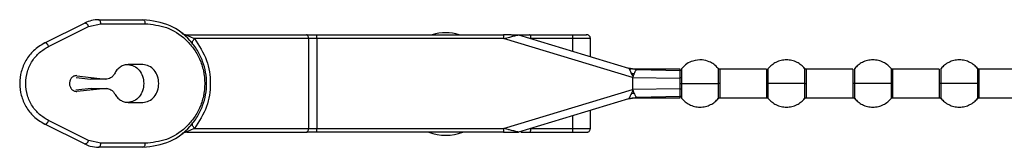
# Model space of a CAD drawing. Header units: millimetres. Extents: x 3619 to 4737, y 1503 to 2366.
# Tile 74 of 256: x 3947.19 to 3968.08, y 1979.99 to 1982.69. Entities that reach past the tile are written whole.
import ezdxf

# ---------------------------------------------------------------- set-up
doc = ezdxf.new("R2010")
doc.units = ezdxf.units.MM

msp = doc.modelspace()

# ---------------------------------------------------------------- linework, layer by layer
at = {"color": 7, "linetype": 'Continuous', "lineweight": 30}
for p, q in [((3948.8629, 1982.6888), (3949.8023, 1982.6888)), ((3947.7195, 1982.1978), (3948.5658, 1982.619)), ((3947.8008, 1982.1232), (3948.6471, 1982.5444)), ((3948.6471, 1982.5444), (3948.907, 1982.6055)), ((3948.907, 1982.6055), (3949.8464, 1982.6055)), ((3950.7298, 1982.3721), (3953.2703, 1982.3721)), ((3953.3145, 1982.2888), (3950.8962, 1982.2888)), ((3953.3145, 1982.2888), (3953.3145, 1980.3888)), ((3953.4911, 1982.2888), (3953.3145, 1982.2888)), ((3953.4911, 1982.2888), (3953.4911, 1982.3721)), ((3953.4911, 1982.3721), (3957.4531, 1982.3721)), ((3953.4911, 1982.2888), (3953.4911, 1980.3888)), ((3957.4531, 1982.2888), (3953.4911, 1982.2888)), ((3957.4531, 1982.3721), (3957.4531, 1982.2888)), ((3957.6169, 1982.3721), (3957.4531, 1982.3721)), ((3960.1875, 1981.4647), (3957.4531, 1982.2888)), ((3957.766, 1982.3686), (3960.1011, 1981.6648)), ((3958.0016, 1982.3721), (3958.92, 1982.3721)), ((3958.9222, 1982.2888), (3958.0347, 1982.2888)), ((3958.9222, 1982.0201), (3958.9222, 1982.2888)), ((3959.294, 1981.9081), (3959.294, 1982.2916)), ((3949.7993, 1981.7388), (3949.4883, 1981.7388)), ((3960.092, 1981.6676), (3960.1879, 1981.646)), ((3960.1456, 1981.6532), (3960.1, 1981.6652)), ((3960.1006, 1981.665), (3960.2803, 1981.6371)), ((3960.1012, 1981.6648), (3960.2803, 1981.6371)), ((3960.156, 1981.6507), (3960.102, 1981.6645)), ((3960.1876, 1981.6461), (3960.1415, 1981.6541)), ((3960.1629, 1981.6503), (3960.1416, 1981.654)), ((3960.2774, 1981.6366), (3960.156, 1981.6507)), ((3960.2858, 1981.6388), (3960.1879, 1981.646)), ((3961.2021, 1981.6388), (3960.2718, 1981.6388)), ((3960.2803, 1981.6371), (3960.2774, 1981.6366)), ((3960.2774, 1981.6366), (3961.1958, 1981.6136)), ((3960.2774, 1981.6366), (3960.2774, 1981.6366)), ((3961.2353, 1981.6502), (3961.2352, 1981.657)), ((3963.0299, 1981.6388), (3962.0451, 1981.6388)), ((3964.8633, 1981.6388), (3963.8785, 1981.6388)), ((3966.6966, 1981.6388), (3965.7118, 1981.6388)), ((3968.5299, 1981.6388), (3967.5451, 1981.6388)), ((3948.3834, 1981.4685), (3948.6894, 1981.4318)), ((3948.4002, 1981.5046), (3949.0074, 1981.4318)), ((3949.0074, 1981.4318), (3948.6894, 1981.4318)), ((3960.1739, 1981.5276), (3960.1609, 1981.5546)), ((3960.1827, 1981.5516), (3960.161, 1981.5546)), ((3960.1739, 1981.5276), (3960.1827, 1981.5516)), ((3960.1739, 1981.5276), (3960.1848, 1981.505)), ((3960.1827, 1981.5516), (3960.2204, 1981.547)), ((3960.1848, 1981.505), (3960.1913, 1981.4817)), ((3960.1875, 1981.4647), (3960.1875, 1981.2129)), ((3960.1875, 1981.4647), (3961.1959, 1981.4552)), ((3961.1966, 1981.3388), (3961.1959, 1981.4552)), ((3961.2352, 1981.3388), (3961.2356, 1981.4617)), ((3948.7027, 1981.2299), (3948.3814, 1981.2004)), ((3949.0207, 1981.2299), (3948.3968, 1981.1726)), ((3948.7027, 1981.2299), (3949.0207, 1981.2299)), ((3957.4531, 1980.3888), (3960.1875, 1981.2129)), ((3960.1913, 1981.1958), (3960.1859, 1981.1748)), ((3961.1959, 1981.2224), (3960.1875, 1981.2129)), ((3961.1959, 1981.2224), (3961.1966, 1981.3388)), ((3961.2356, 1981.2159), (3961.2352, 1981.3388)), ((3960.1011, 1981.0128), (3957.766, 1980.309)), ((3960.1884, 1981.0317), (3960.092, 1981.01)), ((3960.1006, 1981.0126), (3960.2803, 1981.0405)), ((3960.1011, 1981.0128), (3960.1011, 1981.0128)), ((3960.1015, 1981.0129), (3960.1394, 1981.0231)), ((3960.1418, 1981.0236), (3960.1634, 1981.0273)), ((3960.1634, 1981.128), (3960.1711, 1981.1437)), ((3960.1634, 1981.128), (3960.1762, 1981.1298)), ((3960.1634, 1981.0273), (3960.1887, 1981.0317)), ((3960.1651, 1981.0276), (3960.1882, 1981.0316)), ((3960.1859, 1981.1748), (3960.1711, 1981.1437)), ((3960.1762, 1981.1298), (3960.1711, 1981.1437)), ((3960.1762, 1981.1298), (3960.2187, 1981.1351)), ((3960.1859, 1981.1748), (3960.2039, 1981.177)), ((3960.1884, 1981.0317), (3960.287, 1981.0388)), ((3960.2039, 1981.177), (3960.2187, 1981.1351)), ((3960.2718, 1981.0388), (3961.2021, 1981.0388)), ((3961.1958, 1981.064), (3960.2774, 1981.0411)), ((3960.2774, 1981.0411), (3960.2803, 1981.0405)), ((3960.2774, 1981.0411), (3960.2774, 1981.0411)), ((3960.2803, 1981.0406), (3960.2803, 1981.0405)), ((3962.0451, 1981.0388), (3963.0299, 1981.0388)), ((3963.8785, 1981.0388), (3964.8633, 1981.0388)), ((3965.7118, 1981.0388), (3966.6966, 1981.0388)), ((3967.5451, 1981.0388), (3968.5299, 1981.0388)), ((3949.4883, 1980.9388), (3949.7993, 1980.9388)), ((3958.9222, 1980.3888), (3958.9222, 1980.6575)), ((3959.294, 1980.386), (3959.294, 1980.7695)), ((3948.5658, 1980.0586), (3947.7195, 1980.4798)), ((3948.6471, 1980.1332), (3947.8008, 1980.5544)), ((3950.8962, 1980.3888), (3953.3145, 1980.3888)), ((3953.3145, 1980.3888), (3953.4911, 1980.3888)), ((3953.4911, 1980.3055), (3953.4911, 1980.3888)), ((3953.4911, 1980.3888), (3957.4531, 1980.3888)), ((3957.4531, 1980.3888), (3957.4531, 1980.3055)), ((3958.0347, 1980.3888), (3958.9222, 1980.3888)), ((3950.7298, 1980.3055), (3953.2703, 1980.3055)), ((3957.4531, 1980.3055), (3953.4911, 1980.3055)), ((3957.4529, 1980.3104), (3957.6232, 1980.3104)), ((3957.7419, 1980.3055), (3957.766, 1980.309)), ((3958.0016, 1980.3055), (3958.92, 1980.3055)), ((3948.907, 1980.0721), (3948.6471, 1980.1332)), ((3949.8023, 1979.9888), (3948.8629, 1979.9888)), ((3949.8464, 1980.0721), (3948.907, 1980.0721))]:
    msp.add_line(p, q, dxfattribs=at)
at = {"color": 8, "linetype": 'Continuous', "lineweight": 30}
for p, q in [((3961.2357, 1981.6303), (3961.2353, 1981.6502)), ((3962.0066, 1981.657), (3962.0066, 1981.3388)), ((3962.0451, 1981.3388), (3962.0451, 1981.6388)), ((3963.0299, 1981.6388), (3963.0299, 1981.3388)), ((3963.8399, 1981.657), (3963.8399, 1981.3388)), ((3963.8785, 1981.3388), (3963.8785, 1981.6388)), ((3964.8633, 1981.6388), (3964.8633, 1981.3388)), ((3965.6732, 1981.657), (3965.6732, 1981.3388)), ((3965.7118, 1981.3388), (3965.7118, 1981.6388)), ((3966.6966, 1981.6388), (3966.6966, 1981.3388)), ((3967.5066, 1981.657), (3967.5066, 1981.3388)), ((3967.5451, 1981.3388), (3967.5451, 1981.6388)), ((3962.0451, 1981.0388), (3962.0451, 1981.3388)), ((3963.0299, 1981.3388), (3963.0299, 1981.0388)), ((3963.0685, 1981.0206), (3963.0685, 1981.3388)), ((3963.8399, 1981.3388), (3963.8399, 1981.0206)), ((3963.8785, 1981.0388), (3963.8785, 1981.3388)), ((3964.8633, 1981.3388), (3964.8633, 1981.0388)), ((3964.9019, 1981.0206), (3964.9019, 1981.3388)), ((3965.6732, 1981.3388), (3965.6732, 1981.0206)), ((3965.7118, 1981.0388), (3965.7118, 1981.3388)), ((3966.6966, 1981.3388), (3966.6966, 1981.0388)), ((3966.7352, 1981.0206), (3966.7352, 1981.3388)), ((3967.5066, 1981.3388), (3967.5066, 1981.0206)), ((3967.5451, 1981.0388), (3967.5451, 1981.3388)), ((3957.5527, 1980.3634), (3957.4531, 1980.3888))]:
    msp.add_line(p, q, dxfattribs=at)
at = {"color": 7, "linetype": 'Continuous', "lineweight": 30}
for centre, radius, start, end in [((3956.2263, 1981.3272), 1.0833, 74.6976, 105.3024), ((3950.7298, 1980.1388), 0.1667, 90, 127.70138), ((3956.2263, 1981.3272), 1.0833, 250.58677, 289.41323)]:
    msp.add_arc(centre, radius, start, end, dxfattribs=at)
for points, knots in [([(3948.8629, 1982.6888), (3948.8118, 1982.6859), (3948.7096, 1982.68), (3948.6138, 1982.6393), (3948.5658, 1982.619)], [0, 0, 0, 0, 0.4996262, 1, 1, 1, 1]), ([(3948.907, 1982.6055), (3948.9064, 1982.6164), (3948.905, 1982.6382), (3948.8948, 1982.6658), (3948.8802, 1982.6851), (3948.8686, 1982.6876), (3948.8629, 1982.6888)], [0, 0, 0, 0, 0.2499933, 0.4999789, 0.7500122, 1, 1, 1, 1]), ([(3949.8023, 1982.6888), (3949.808, 1982.6876), (3949.8196, 1982.6851), (3949.8342, 1982.6658), (3949.8444, 1982.6382), (3949.8458, 1982.6164), (3949.8464, 1982.6055)], [0, 0, 0, 0, 0.25003424, 0.50004493, 0.75000789, 1, 1, 1, 1]), ([(3949.8023, 1979.9888), (3950.0003, 1980.0135), (3950.3646, 1980.0588), (3950.7488, 1980.3487), (3950.9612, 1980.6301), (3951.0728, 1980.8604), (3951.138, 1981.0984), (3951.1594, 1981.3389), (3951.1379, 1981.5794), (3951.0728, 1981.8173), (3950.9611, 1982.0477), (3950.7487, 1982.329), (3950.3645, 1982.6188), (3950.0003, 1982.6641), (3949.8023, 1982.6888)], [0, 0, 0, 0, 0.1498468, 0.2755575, 0.3370702, 0.394547, 0.4477833, 0.500035, 0.552264, 0.6054678, 0.6629783, 0.7245204, 0.8501532, 1, 1, 1, 1]), ([(3948.5658, 1982.619), (3948.5688, 1982.62), (3948.5746, 1982.622), (3948.5854, 1982.62), (3948.5968, 1982.6144), (3948.6087, 1982.6052), (3948.6202, 1982.593), (3948.6309, 1982.5782), (3948.6402, 1982.5617), (3948.6448, 1982.5502), (3948.6471, 1982.5444)], [0, 0, 0, 0, 0.125024, 0.2500356, 0.3750134, 0.5000257, 0.6250217, 0.7500239, 0.8750049, 1, 1, 1, 1]), ([(3949.8464, 1982.6055), (3950.0002, 1982.5895), (3950.3074, 1982.5575), (3950.655, 1982.3372), (3950.8782, 1982.0884), (3951.0093, 1981.8635), (3951.0936, 1981.6095), (3951.1228, 1981.3388), (3951.0936, 1981.0681), (3951.0093, 1980.8141), (3950.8782, 1980.5892), (3950.655, 1980.3404), (3950.3074, 1980.1201), (3950.0002, 1980.0881), (3949.8464, 1980.0721)], [0, 0, 0, 0, 0.1252055, 0.250126, 0.3127211, 0.3752245, 0.4376399, 0.4999992, 0.5623583, 0.6247745, 0.6872766, 0.7498715, 0.8747923, 1, 1, 1, 1]), ([(3950.6279, 1982.4069), (3950.6434, 1982.3969), (3950.6745, 1982.3768), (3950.7113, 1982.3737), (3950.7298, 1982.3721)], [0, 0, 0, 0, 0.4999764, 1, 1, 1, 1]), ([(3950.8962, 1982.2888), (3950.8547, 1982.3057), (3950.8044, 1982.3263), (3950.7444, 1982.3523), (3950.7301, 1982.3594), (3950.7247, 1982.3625), (3950.7216, 1982.3645), (3950.7194, 1982.3663), (3950.7176, 1982.3685), (3950.7184, 1982.3718), (3950.7249, 1982.372), (3950.7298, 1982.3721)], [0, 0, 0, 0, 0.5937533, 0.7207104, 0.7657872, 0.7848602, 0.8022948, 0.8202082, 0.8386078, 0.8804329, 1, 1, 1, 1]), ([(3950.8546, 1982.1844), (3950.852, 1982.1896), (3950.8468, 1982.2003), (3950.8531, 1982.2259), (3950.8691, 1982.2562), (3950.8873, 1982.2781), (3950.8962, 1982.2888)], [0, 0, 0, 0, 0.2448189, 0.4999971, 0.7551837, 1, 1, 1, 1]), ([(3950.8962, 1982.2888), (3950.9929, 1982.1415), (3951.1766, 1981.8615), (3951.2561, 1981.3393), (3951.1768, 1980.8167), (3950.9931, 1980.5366), (3950.8962, 1980.3888)], [0, 0, 0, 0, 0.2630499, 0.4999502, 0.7362468, 1, 1, 1, 1]), ([(3953.3145, 1982.2888), (3953.3138, 1982.2997), (3953.3125, 1982.3216), (3953.3022, 1982.3491), (3953.2877, 1982.3684), (3953.2761, 1982.3709), (3953.2703, 1982.3721)], [0, 0, 0, 0, 0.2499919, 0.4999806, 0.7500057, 1, 1, 1, 1]), ([(3953.2703, 1982.3721), (3953.3049, 1982.3721), (3953.374, 1982.3721), (3953.4521, 1982.3721), (3953.4911, 1982.3721)], [0, 0, 0, 0, 0.49999553, 1, 1, 1, 1]), ([(3957.4531, 1982.2888), (3957.4969, 1982.3), (3957.5722, 1982.3192), (3957.6597, 1982.3414), (3957.7126, 1982.355), (3957.7429, 1982.3628), (3957.7625, 1982.3676), (3957.7649, 1982.3683), (3957.766, 1982.3686)], [0, 0, 0, 0, 0.3439032, 0.5908236, 0.7195371, 0.8278391, 0.9193507, 1, 1, 1, 1]), ([(3957.6199, 1982.3721), (3957.6261, 1982.3721), (3957.6448, 1982.3721), (3957.6914, 1982.3721), (3957.7547, 1982.3721), (3957.8002, 1982.3721), (3957.8204, 1982.3721)], [0, 0, 0, 0, 0.1117347, 0.3360825, 0.7057542, 1, 1, 1, 1]), ([(3957.8204, 1982.3721), (3957.8509, 1982.3721), (3957.9119, 1982.3721), (3957.9717, 1982.3721), (3958.0016, 1982.3721)], [0, 0, 0, 0, 0.4999933, 1, 1, 1, 1]), ([(3958.0347, 1982.2888), (3958.0341, 1982.3006), (3958.0329, 1982.3252), (3958.0239, 1982.3531), (3958.0128, 1982.3694), (3958.0052, 1982.3712), (3958.0016, 1982.3721)], [0, 0, 0, 0, 0.2702224, 0.5623976, 0.7897294, 1, 1, 1, 1]), ([(3958.9222, 1982.2888), (3958.9222, 1982.2941), (3958.9221, 1982.3049), (3958.9217, 1982.3206), (3958.9209, 1982.3354), (3958.9196, 1982.3521), (3958.9187, 1982.3685), (3958.9195, 1982.3708), (3958.92, 1982.3721)], [0, 0, 0, 0, 0.1046346, 0.2153179, 0.3316848, 0.4531666, 0.6886496, 1, 1, 1, 1]), ([(3958.92, 1982.3721), (3958.9309, 1982.3721), (3958.9527, 1982.3721), (3958.997, 1982.3721), (3959.0482, 1982.3721), (3959.1028, 1982.3721), (3959.1506, 1982.3721), (3959.1847, 1982.3721), (3959.2048, 1982.3721), (3959.213, 1982.3721), (3959.2088, 1982.3721), (3959.2066, 1982.3721)], [0, 0, 0, 0, 0.102731, 0.2056789, 0.3261534, 0.4526791, 0.5785604, 0.6973251, 0.7975477, 0.8981767, 1, 1, 1, 1]), ([(3959.294, 1982.2888), (3959.2936, 1982.2953), (3959.2928, 1982.3073), (3959.2861, 1982.326), (3959.2737, 1982.3455), (3959.2548, 1982.3609), (3959.2325, 1982.3704), (3959.2181, 1982.3715), (3959.2105, 1982.3721)], [0, 0, 0, 0, 0.1479319, 0.274832, 0.4476648, 0.669765, 0.8252667, 1, 1, 1, 1]), ([(3947.7195, 1982.1978), (3947.637, 1982.1476), (3947.4828, 1982.0539), (3947.3134, 1981.8362), (3947.2105, 1981.5959), (3947.1763, 1981.3388), (3947.2106, 1981.0816), (3947.3134, 1980.8413), (3947.4829, 1980.6237), (3947.637, 1980.53), (3947.7195, 1980.4798)], [0, 0, 0, 0, 0.143644, 0.2682816, 0.3867607, 0.5000163, 0.6132644, 0.7317462, 0.8563669, 1, 1, 1, 1]), ([(3947.8008, 1980.5544), (3947.7354, 1980.5932), (3947.6049, 1980.6706), (3947.4478, 1980.8549), (3947.3406, 1981.0818), (3947.3023, 1981.3388), (3947.3405, 1981.5958), (3947.4478, 1981.8227), (3947.6049, 1982.007), (3947.7354, 1982.0844), (3947.8008, 1982.1232)], [0, 0, 0, 0, 0.1255537, 0.2507186, 0.3755049, 0.4999964, 0.6244919, 0.7492802, 0.8744422, 1, 1, 1, 1]), ([(3947.8008, 1982.1232), (3947.7985, 1982.129), (3947.7939, 1982.1405), (3947.7846, 1982.157), (3947.7739, 1982.1718), (3947.7624, 1982.184), (3947.7505, 1982.1932), (3947.739, 1982.1988), (3947.7283, 1982.2008), (3947.7225, 1982.1988), (3947.7195, 1982.1978)], [0, 0, 0, 0, 0.12499245, 0.25002627, 0.37497259, 0.50001192, 0.62497851, 0.75001153, 0.87501252, 1, 1, 1, 1]), ([(3962.0066, 1981.657), (3961.9766, 1981.6882), (3961.9205, 1981.7467), (3961.8028, 1981.8106), (3961.6499, 1981.8489), (3961.4834, 1981.8289), (3961.3343, 1981.7591), (3961.2673, 1981.6897), (3961.2323, 1981.6534)], [0, 0, 0, 0, 0.1463525, 0.2740752, 0.4499902, 0.6746541, 0.8295845, 1, 1, 1, 1]), ([(3963.8399, 1981.657), (3963.817, 1981.6816), (3963.7696, 1981.7328), (3963.6774, 1981.7905), (3963.5705, 1981.8298), (3963.4542, 1981.8434), (3963.3379, 1981.8298), (3963.231, 1981.7905), (3963.1389, 1981.7328), (3963.0914, 1981.6816), (3963.0685, 1981.657)], [0, 0, 0, 0, 0.1143103, 0.2373133, 0.3668813, 0.4999976, 0.6331194, 0.7626874, 0.8856857, 1, 1, 1, 1]), ([(3965.6732, 1981.657), (3965.6504, 1981.6816), (3965.6029, 1981.7328), (3965.5107, 1981.7905), (3965.4039, 1981.8298), (3965.2875, 1981.8434), (3965.1712, 1981.8298), (3965.0643, 1981.7905), (3964.9722, 1981.7328), (3964.9247, 1981.6816), (3964.9019, 1981.657)], [0, 0, 0, 0, 0.1143144, 0.2373128, 0.3668809, 0.5000028, 0.6331191, 0.7626872, 0.8856856, 1, 1, 1, 1]), ([(3967.5066, 1981.657), (3967.4837, 1981.6816), (3967.4362, 1981.7328), (3967.3441, 1981.7905), (3967.2372, 1981.8298), (3967.1209, 1981.8434), (3967.0046, 1981.8298), (3966.8977, 1981.7905), (3966.8055, 1981.7328), (3966.7581, 1981.6816), (3966.7352, 1981.657)], [0, 0, 0, 0, 0.1143143, 0.2373126, 0.3668806, 0.5000024, 0.6331187, 0.7626867, 0.8856897, 1, 1, 1, 1]), ([(3949.4883, 1981.7388), (3949.4591, 1981.7362), (3949.4008, 1981.7311), (3949.3194, 1981.6901), (3949.2477, 1981.6288), (3949.214, 1981.5724), (3949.1972, 1981.5441)], [0, 0, 0, 0, 0.2499908, 0.4999897, 0.7499928, 1, 1, 1, 1]), ([(3949.4813, 1981.7388), (3949.5258, 1981.7328), (3949.6147, 1981.7208), (3949.7268, 1981.6283), (3949.8052, 1981.496), (3949.8154, 1981.3912), (3949.8205, 1981.3388)], [0, 0, 0, 0, 0.2500049, 0.5000011, 0.7499991, 1, 1, 1, 1]), ([(3950.1385, 1981.3388), (3950.1334, 1981.3912), (3950.1232, 1981.496), (3950.0448, 1981.6283), (3949.9326, 1981.7208), (3949.8437, 1981.7328), (3949.7993, 1981.7388)], [0, 0, 0, 0, 0.25000052, 0.4999993, 0.74999342, 1, 1, 1, 1]), ([(3960.1011, 1981.6648), (3960.1028, 1981.6638), (3960.1064, 1981.6616), (3960.1162, 1981.6489), (3960.1242, 1981.6323), (3960.129, 1981.6223)], [0, 0, 0, 0, 0.2433816, 0.5390106, 1, 1, 1, 1]), ([(3960.129, 1981.6223), (3960.1334, 1981.6128), (3960.1427, 1981.5925), (3960.1546, 1981.5677), (3960.1609, 1981.5546)], [0, 0, 0, 0, 0.4684011, 1, 1, 1, 1]), ([(3960.1291, 1981.6223), (3960.1353, 1981.6305), (3960.1474, 1981.6465), (3960.1532, 1981.6494), (3960.156, 1981.6507)], [0, 0, 0, 0, 0.5144921, 1, 1, 1, 1]), ([(3960.2774, 1981.6366), (3960.2748, 1981.6349), (3960.2696, 1981.6316), (3960.2562, 1981.612), (3960.2362, 1981.5852), (3960.2257, 1981.5598), (3960.2204, 1981.547)], [0, 0, 0, 0, 0.2368845, 0.4920988, 0.7455379, 1, 1, 1, 1]), ([(3961.1959, 1981.4552), (3961.1957, 1981.4724), (3961.1954, 1981.5068), (3961.1953, 1981.5511), (3961.1953, 1981.5883), (3961.1956, 1981.6051), (3961.1958, 1981.6136)], [0, 0, 0, 0, 0.25075151, 0.50020418, 0.74953309, 1, 1, 1, 1]), ([(3961.2357, 1981.6303), (3961.2331, 1981.6278), (3961.2279, 1981.6227), (3961.218, 1981.6174), (3961.2071, 1981.614), (3961.1995, 1981.6137), (3961.1958, 1981.6136)], [0, 0, 0, 0, 0.24721623, 0.50056576, 0.75366048, 1, 1, 1, 1]), ([(3961.2356, 1981.4617), (3961.236, 1981.4988), (3961.2367, 1981.5713), (3961.236, 1981.6109), (3961.2357, 1981.6303)], [0, 0, 0, 0, 0.51077007, 1, 1, 1, 1]), ([(3962.0451, 1981.6388), (3962.0415, 1981.639), (3962.0341, 1981.6395), (3962.0236, 1981.6433), (3962.014, 1981.649), (3962.0089, 1981.6545), (3962.0064, 1981.6571)], [0, 0, 0, 0, 0.2469998, 0.5002299, 0.7531884, 1, 1, 1, 1]), ([(3963.8785, 1981.6388), (3963.8748, 1981.639), (3963.8674, 1981.6395), (3963.8569, 1981.6433), (3963.8473, 1981.649), (3963.8423, 1981.6545), (3963.8398, 1981.6571)], [0, 0, 0, 0, 0.2470223, 0.5001691, 0.7532463, 1, 1, 1, 1]), ([(3965.7118, 1981.6388), (3965.7082, 1981.639), (3965.7008, 1981.6395), (3965.6902, 1981.6433), (3965.6806, 1981.649), (3965.6756, 1981.6545), (3965.6731, 1981.6571)], [0, 0, 0, 0, 0.2470025, 0.5001289, 0.7531858, 1, 1, 1, 1]), ([(3967.5451, 1981.6388), (3967.5415, 1981.639), (3967.5341, 1981.6395), (3967.5236, 1981.6433), (3967.514, 1981.649), (3967.5089, 1981.6545), (3967.5064, 1981.6571)], [0, 0, 0, 0, 0.2469998, 0.5002299, 0.7531884, 1, 1, 1, 1]), ([(3948.4002, 1981.5046), (3948.3904, 1981.5051), (3948.3708, 1981.506), (3948.3419, 1981.4984), (3948.315, 1981.4844), (3948.291, 1981.464), (3948.2712, 1981.4383), (3948.2563, 1981.4083), (3948.2469, 1981.3753), (3948.2435, 1981.3408), (3948.2462, 1981.3062), (3948.2549, 1981.2729), (3948.2692, 1981.2425), (3948.2886, 1981.2163), (3948.3121, 1981.1952), (3948.3387, 1981.1805), (3948.3674, 1981.172), (3948.387, 1981.1724), (3948.3968, 1981.1726)], [0, 0, 0, 0, 0.0625067, 0.1250093, 0.1875033, 0.2500145, 0.3124988, 0.3750063, 0.43751, 0.5000017, 0.562501, 0.6250031, 0.6875102, 0.7499982, 0.812503, 0.8749981, 0.9375074, 1, 1, 1, 1]), ([(3949.1972, 1981.5441), (3949.1863, 1981.5261), (3949.1645, 1981.4901), (3949.1172, 1981.4529), (3949.0636, 1981.4305), (3949.0261, 1981.4313), (3949.0074, 1981.4318)], [0, 0, 0, 0, 0.2500044, 0.5000153, 0.7500116, 1, 1, 1, 1]), ([(3960.1848, 1981.505), (3960.188, 1981.5046), (3960.1946, 1981.5038), (3960.2012, 1981.503), (3960.2045, 1981.5026)], [0, 0, 0, 0, 0.5003353, 1, 1, 1, 1]), ([(3960.1913, 1981.4817), (3960.1901, 1981.4799), (3960.1882, 1981.4772), (3960.1859, 1981.4729), (3960.1857, 1981.4687), (3960.1869, 1981.466), (3960.1875, 1981.4647)], [0, 0, 0, 0, 0.3501964, 0.5378997, 0.7686467, 1, 1, 1, 1]), ([(3960.2045, 1981.5026), (3960.2028, 1981.4982), (3960.1998, 1981.4904), (3960.1939, 1981.4843), (3960.1913, 1981.4817)], [0, 0, 0, 0, 0.5623358, 1, 1, 1, 1]), ([(3960.2204, 1981.547), (3960.2178, 1981.5399), (3960.2126, 1981.5256), (3960.2072, 1981.5103), (3960.2045, 1981.5026)], [0, 0, 0, 0, 0.4994056, 1, 1, 1, 1]), ([(3961.2356, 1981.4617), (3961.2331, 1981.4607), (3961.2279, 1981.4587), (3961.218, 1981.4566), (3961.2072, 1981.4552), (3961.1996, 1981.4552), (3961.1959, 1981.4552)], [0, 0, 0, 0, 0.2466935, 0.4999435, 0.7531842, 1, 1, 1, 1]), ([(3949.0207, 1981.2299), (3949.0385, 1981.2299), (3949.0742, 1981.2299), (3949.1251, 1981.2084), (3949.1704, 1981.1735), (3949.1919, 1981.1399), (3949.2027, 1981.1231)], [0, 0, 0, 0, 0.2499903, 0.4999825, 0.7500013, 1, 1, 1, 1]), ([(3949.8205, 1981.3388), (3949.8154, 1981.2864), (3949.8052, 1981.1816), (3949.7268, 1981.0493), (3949.6147, 1980.9568), (3949.5258, 1980.9448), (3949.4813, 1980.9388)], [0, 0, 0, 0, 0.2499987, 0.4999945, 0.7499973, 1, 1, 1, 1]), ([(3949.7993, 1980.9388), (3949.8437, 1980.9448), (3949.9326, 1980.9568), (3950.0447, 1981.0493), (3950.1232, 1981.1816), (3950.1334, 1981.2864), (3950.1385, 1981.3388)], [0, 0, 0, 0, 0.25000437, 0.50000512, 0.75000169, 1, 1, 1, 1]), ([(3960.1875, 1981.2129), (3960.1869, 1981.2116), (3960.1857, 1981.2089), (3960.1859, 1981.2047), (3960.1882, 1981.2004), (3960.1901, 1981.1977), (3960.1913, 1981.1958)], [0, 0, 0, 0, 0.2291371, 0.4606671, 0.6467485, 1, 1, 1, 1]), ([(3960.1913, 1981.1959), (3960.1927, 1981.1948), (3960.1957, 1981.1927), (3960.2006, 1981.1865), (3960.2025, 1981.1809), (3960.2039, 1981.177)], [0, 0, 0, 0, 0.2288278, 0.4678529, 1, 1, 1, 1]), ([(3961.1958, 1981.064), (3961.1956, 1981.0725), (3961.1953, 1981.0893), (3961.1953, 1981.1265), (3961.1954, 1981.1708), (3961.1957, 1981.2052), (3961.1959, 1981.2224)], [0, 0, 0, 0, 0.2504547, 0.4997818, 0.7492436, 1, 1, 1, 1]), ([(3961.2356, 1981.2159), (3961.2331, 1981.2169), (3961.2279, 1981.2189), (3961.218, 1981.221), (3961.2071, 1981.2224), (3961.1996, 1981.2224), (3961.1959, 1981.2224)], [0, 0, 0, 0, 0.2472993, 0.5007474, 0.7536719, 1, 1, 1, 1]), ([(3961.1966, 1981.3388), (3961.2002, 1981.3388), (3961.2076, 1981.3388), (3961.2181, 1981.3388), (3961.2277, 1981.3388), (3961.2327, 1981.3388), (3961.2352, 1981.3388)], [0, 0, 0, 0, 0.246512, 0.4993402, 0.7525761, 1, 1, 1, 1]), ([(3961.2352, 1981.3388), (3961.2581, 1981.3388), (3961.3055, 1981.3388), (3961.3977, 1981.3388), (3961.5046, 1981.3388), (3961.6209, 1981.3388), (3961.7372, 1981.3388), (3961.8441, 1981.3388), (3961.9362, 1981.3388), (3961.9837, 1981.3388), (3962.0066, 1981.3388)], [0, 0, 0, 0, 0.1143105, 0.237318, 0.366885, 0.5000057, 0.633121, 0.7626885, 0.8856905, 1, 1, 1, 1]), ([(3961.2357, 1981.0473), (3961.236, 1981.0667), (3961.2367, 1981.1062), (3961.236, 1981.1788), (3961.2356, 1981.2159)], [0, 0, 0, 0, 0.4891762, 1, 1, 1, 1]), ([(3962.0451, 1981.3388), (3962.0368, 1981.3388), (3962.0219, 1981.3388), (3962.0112, 1981.3388), (3962.0066, 1981.3388)], [0, 0, 0, 0, 0.559996, 1, 1, 1, 1]), ([(3963.0685, 1981.3388), (3963.0623, 1981.3388), (3963.0513, 1981.3388), (3963.0365, 1981.3388), (3963.0299, 1981.3388)], [0, 0, 0, 0, 0.5600253, 1, 1, 1, 1]), ([(3963.8399, 1981.3388), (3963.8039, 1981.3388), (3963.7283, 1981.3388), (3963.5714, 1981.3388), (3963.3888, 1981.3388), (3963.2041, 1981.3388), (3963.1122, 1981.3388), (3963.0685, 1981.3388)], [0, 0, 0, 0, 0.1742044, 0.3654386, 0.5645287, 0.7930028, 1, 1, 1, 1]), ([(3963.8399, 1981.3388), (3963.8461, 1981.3388), (3963.8571, 1981.3388), (3963.8719, 1981.3388), (3963.8785, 1981.3388)], [0, 0, 0, 0, 0.5600253, 1, 1, 1, 1]), ([(3964.9019, 1981.3388), (3964.8957, 1981.3388), (3964.8847, 1981.3388), (3964.8698, 1981.3388), (3964.8633, 1981.3388)], [0, 0, 0, 0, 0.5600253, 1, 1, 1, 1]), ([(3965.6732, 1981.3388), (3965.6372, 1981.3388), (3965.5616, 1981.3388), (3965.4047, 1981.3388), (3965.2221, 1981.3388), (3965.0374, 1981.3388), (3964.9455, 1981.3388), (3964.9019, 1981.3388)], [0, 0, 0, 0, 0.17420872, 0.36544299, 0.5645275, 0.79300709, 1, 1, 1, 1]), ([(3965.6732, 1981.3388), (3965.6794, 1981.3388), (3965.6904, 1981.3388), (3965.7053, 1981.3388), (3965.7118, 1981.3388)], [0, 0, 0, 0, 0.5600253, 1, 1, 1, 1]), ([(3966.7352, 1981.3388), (3966.729, 1981.3388), (3966.718, 1981.3388), (3966.7032, 1981.3388), (3966.6966, 1981.3388)], [0, 0, 0, 0, 0.5600253, 1, 1, 1, 1]), ([(3967.5066, 1981.3388), (3967.4705, 1981.3388), (3967.395, 1981.3388), (3967.238, 1981.3388), (3967.0554, 1981.3388), (3966.8707, 1981.3388), (3966.7789, 1981.3388), (3966.7352, 1981.3388)], [0, 0, 0, 0, 0.17420872, 0.36544299, 0.5645275, 0.79300709, 1, 1, 1, 1]), ([(3967.5066, 1981.3388), (3967.5127, 1981.3388), (3967.5238, 1981.3388), (3967.5386, 1981.3388), (3967.5451, 1981.3388)], [0, 0, 0, 0, 0.5600253, 1, 1, 1, 1]), ([(3949.2027, 1981.1231), (3949.2197, 1981.0963), (3949.2536, 1981.0426), (3949.324, 1980.9847), (3949.4034, 1980.946), (3949.46, 1980.9412), (3949.4883, 1980.9388)], [0, 0, 0, 0, 0.2499986, 0.500004, 0.7499939, 1, 1, 1, 1]), ([(3960.1215, 1981.0395), (3960.117, 1981.0318), (3960.1089, 1981.0179), (3960.1035, 1981.0143), (3960.1011, 1981.0128)], [0, 0, 0, 0, 0.55991, 1, 1, 1, 1]), ([(3960.1635, 1981.128), (3960.1553, 1981.1109), (3960.139, 1981.0767), (3960.1273, 1981.0519), (3960.1215, 1981.0395)], [0, 0, 0, 0, 0.5010351, 1, 1, 1, 1]), ([(3960.1394, 1981.0231), (3960.1374, 1981.0238), (3960.1332, 1981.0253), (3960.1255, 1981.0347), (3960.1216, 1981.0396)], [0, 0, 0, 0, 0.4891948, 1, 1, 1, 1]), ([(3960.1394, 1981.0231), (3960.1622, 1981.0279), (3960.2077, 1981.0375), (3960.2541, 1981.0399), (3960.2774, 1981.0411)], [0, 0, 0, 0, 0.500359, 1, 1, 1, 1]), ([(3960.2187, 1981.1351), (3960.224, 1981.1216), (3960.2346, 1981.0949), (3960.2553, 1981.0668), (3960.2693, 1981.0463), (3960.2748, 1981.0428), (3960.2774, 1981.0411)], [0, 0, 0, 0, 0.2555617, 0.5078776, 0.7630907, 1, 1, 1, 1]), ([(3961.2357, 1981.0473), (3961.2331, 1981.0498), (3961.2279, 1981.0549), (3961.218, 1981.0602), (3961.2071, 1981.0636), (3961.1995, 1981.0639), (3961.1958, 1981.064)], [0, 0, 0, 0, 0.2467223, 0.4999696, 0.7532294, 1, 1, 1, 1]), ([(3961.2323, 1981.0242), (3961.255, 1980.9993), (3961.3021, 1980.9476), (3961.3941, 1980.8888), (3961.5012, 1980.8486), (3961.618, 1980.8342), (3961.7352, 1980.8473), (3961.8429, 1980.8864), (3961.9357, 1980.9444), (3961.9836, 1980.9958), (3962.0066, 1981.0206)], [0, 0, 0, 0, 0.1139686, 0.2367621, 0.3662504, 0.49942, 0.6326717, 0.7624159, 0.8855774, 1, 1, 1, 1]), ([(3962.0066, 1981.0206), (3962.0091, 1981.0233), (3962.0141, 1981.0286), (3962.0237, 1981.0344), (3962.0342, 1981.0381), (3962.0415, 1981.0386), (3962.0451, 1981.0388)], [0, 0, 0, 0, 0.246947, 0.4999453, 0.7530356, 1, 1, 1, 1]), ([(3963.0299, 1981.0388), (3963.0336, 1981.0386), (3963.0409, 1981.0381), (3963.0514, 1981.0344), (3963.061, 1981.0286), (3963.066, 1981.0233), (3963.0685, 1981.0206)], [0, 0, 0, 0, 0.2469708, 0.4999608, 0.7529656, 1, 1, 1, 1]), ([(3963.0685, 1981.0206), (3963.0914, 1980.996), (3963.1389, 1980.9449), (3963.231, 1980.8871), (3963.3379, 1980.8478), (3963.4542, 1980.8342), (3963.5705, 1980.8478), (3963.6774, 1980.8871), (3963.7696, 1980.9448), (3963.817, 1980.996), (3963.8399, 1981.0206)], [0, 0, 0, 0, 0.1143068, 0.2373116, 0.3668801, 0.5000024, 0.6331192, 0.7626876, 0.8856973, 1, 1, 1, 1]), ([(3963.8398, 1981.0205), (3963.8423, 1981.0231), (3963.8473, 1981.0286), (3963.8569, 1981.0343), (3963.8675, 1981.0381), (3963.8748, 1981.0386), (3963.8785, 1981.0388)], [0, 0, 0, 0, 0.2467365, 0.4999145, 0.7529705, 1, 1, 1, 1]), ([(3964.8633, 1981.0388), (3964.8669, 1981.0386), (3964.8743, 1981.0381), (3964.8848, 1981.0344), (3964.8943, 1981.0286), (3964.8994, 1981.0233), (3964.9019, 1981.0206)], [0, 0, 0, 0, 0.2469708, 0.4999608, 0.7529656, 1, 1, 1, 1]), ([(3964.9019, 1981.0206), (3964.9247, 1980.996), (3964.9722, 1980.9449), (3965.0643, 1980.8871), (3965.1712, 1980.8478), (3965.2875, 1980.8342), (3965.4039, 1980.8478), (3965.5108, 1980.8871), (3965.6029, 1980.9449), (3965.6504, 1980.996), (3965.6732, 1981.0206)], [0, 0, 0, 0, 0.1143068, 0.2373118, 0.3668804, 0.4999972, 0.6331196, 0.7626882, 0.8856932, 1, 1, 1, 1]), ([(3965.6731, 1981.0205), (3965.6756, 1981.0231), (3965.6806, 1981.0286), (3965.6902, 1981.0343), (3965.7008, 1981.0381), (3965.7082, 1981.0386), (3965.7118, 1981.0388)], [0, 0, 0, 0, 0.246797, 0.4999546, 0.7529903, 1, 1, 1, 1]), ([(3966.6966, 1981.0388), (3966.7002, 1981.0386), (3966.7076, 1981.0381), (3966.7181, 1981.0344), (3966.7277, 1981.0286), (3966.7327, 1981.0233), (3966.7352, 1981.0206)], [0, 0, 0, 0, 0.2468599, 0.4999581, 0.7529643, 1, 1, 1, 1]), ([(3966.7352, 1981.0206), (3966.7581, 1980.996), (3966.8055, 1980.9448), (3966.8977, 1980.8871), (3967.0046, 1980.8478), (3967.1209, 1980.8342), (3967.2372, 1980.8478), (3967.3441, 1980.8871), (3967.4362, 1980.9449), (3967.4837, 1980.996), (3967.5066, 1981.0206)], [0, 0, 0, 0, 0.1143027, 0.2373124, 0.3668808, 0.4999976, 0.6331199, 0.7626884, 0.8856932, 1, 1, 1, 1]), ([(3967.5064, 1981.0205), (3967.5089, 1981.0231), (3967.514, 1981.0285), (3967.5236, 1981.0343), (3967.5341, 1981.0381), (3967.5415, 1981.0386), (3967.5451, 1981.0388)], [0, 0, 0, 0, 0.2467943, 0.4998536, 0.752993, 1, 1, 1, 1]), ([(3947.7195, 1980.4798), (3947.7225, 1980.4788), (3947.7283, 1980.4768), (3947.739, 1980.4788), (3947.7505, 1980.4844), (3947.7624, 1980.4936), (3947.7739, 1980.5058), (3947.7846, 1980.5206), (3947.794, 1980.5371), (3947.7985, 1980.5486), (3947.8008, 1980.5544)], [0, 0, 0, 0, 0.1249899, 0.24999944, 0.37501534, 0.49998436, 0.62502612, 0.75002623, 0.87500513, 1, 1, 1, 1]), ([(3950.7298, 1980.3055), (3950.7249, 1980.3056), (3950.7183, 1980.3058), (3950.7176, 1980.3091), (3950.7194, 1980.3113), (3950.7216, 1980.3131), (3950.7247, 1980.3151), (3950.7301, 1980.3182), (3950.7444, 1980.3253), (3950.8044, 1980.3513), (3950.8547, 1980.3719), (3950.8962, 1980.3888)], [0, 0, 0, 0, 0.1195827, 0.1614022, 0.1797992, 0.1977081, 0.2151592, 0.2342144, 0.2792902, 0.406245, 1, 1, 1, 1]), ([(3950.8962, 1980.3888), (3950.8873, 1980.3995), (3950.8691, 1980.4214), (3950.8531, 1980.4517), (3950.8468, 1980.4773), (3950.852, 1980.488), (3950.8546, 1980.4932)], [0, 0, 0, 0, 0.2447891, 0.5000171, 0.755204, 1, 1, 1, 1]), ([(3953.2703, 1980.3055), (3953.2761, 1980.3067), (3953.2877, 1980.3092), (3953.3022, 1980.3285), (3953.3125, 1980.356), (3953.3138, 1980.3779), (3953.3145, 1980.3888)], [0, 0, 0, 0, 0.2499756, 0.499982, 0.7499519, 1, 1, 1, 1]), ([(3957.766, 1980.309), (3957.7646, 1980.3093), (3957.7616, 1980.3099), (3957.7411, 1980.315), (3957.71, 1980.3232), (3957.6551, 1980.3373), (3957.6008, 1980.3512), (3957.5605, 1980.3614), (3957.5527, 1980.3634)], [0, 0, 0, 0, 0.1137756, 0.2416558, 0.3914757, 0.5681497, 0.9163679, 1, 1, 1, 1]), ([(3958.0016, 1980.3055), (3958.0057, 1980.3066), (3958.0121, 1980.3083), (3958.0198, 1980.3187), (3958.0251, 1980.3294), (3958.0294, 1980.3428), (3958.0335, 1980.3622), (3958.0342, 1980.3783), (3958.0347, 1980.3888)], [0, 0, 0, 0, 0.2394489, 0.3683374, 0.4999881, 0.6316059, 0.7605356, 1, 1, 1, 1]), ([(3958.92, 1980.3055), (3958.9195, 1980.3068), (3958.9186, 1980.3091), (3958.9196, 1980.3255), (3958.9209, 1980.3423), (3958.9217, 1980.357), (3958.9221, 1980.3728), (3958.9222, 1980.3836), (3958.9222, 1980.3888)], [0, 0, 0, 0, 0.3118117, 0.5476957, 0.6688606, 0.7849921, 0.8955051, 1, 1, 1, 1]), ([(3959.2105, 1980.3055), (3959.217, 1980.3059), (3959.2291, 1980.3067), (3959.2477, 1980.3133), (3959.2673, 1980.3257), (3959.2828, 1980.3446), (3959.2923, 1980.3669), (3959.2935, 1980.3812), (3959.294, 1980.3888)], [0, 0, 0, 0, 0.1514755, 0.2806819, 0.4541206, 0.6743651, 0.8278154, 1, 1, 1, 1]), ([(3953.4911, 1980.3055), (3953.4521, 1980.3055), (3953.374, 1980.3055), (3953.3049, 1980.3055), (3953.2703, 1980.3055)], [0, 0, 0, 0, 0.50000447, 1, 1, 1, 1]), ([(3957.4531, 1980.3055), (3957.5081, 1980.3055), (3957.5898, 1980.3055), (3957.6823, 1980.3055), (3957.7238, 1980.3055), (3957.7377, 1980.3055), (3957.7413, 1980.3055), (3957.7417, 1980.3055), (3957.7419, 1980.3055)], [0, 0, 0, 0, 0.5229235, 0.7769511, 0.9111968, 0.9588914, 0.9798341, 1, 1, 1, 1]), ([(3957.8204, 1980.3055), (3957.8509, 1980.3055), (3957.9119, 1980.3055), (3957.9717, 1980.3055), (3958.0016, 1980.3055)], [0, 0, 0, 0, 0.4999933, 1, 1, 1, 1]), ([(3958.92, 1980.3055), (3958.9309, 1980.3055), (3958.9527, 1980.3055), (3958.997, 1980.3055), (3959.0483, 1980.3055), (3959.1028, 1980.3055), (3959.1507, 1980.3055), (3959.1845, 1980.3055), (3959.2053, 1980.3055), (3959.2087, 1980.3055), (3959.2104, 1980.3055)], [0, 0, 0, 0, 0.1148897, 0.2295474, 0.3639917, 0.5051887, 0.6456668, 0.7782029, 0.890507, 1, 1, 1, 1]), ([(3948.6471, 1980.1332), (3948.6448, 1980.1275), (3948.6402, 1980.1159), (3948.6309, 1980.0994), (3948.6202, 1980.0846), (3948.6087, 1980.0724), (3948.5968, 1980.0632), (3948.5854, 1980.0576), (3948.5746, 1980.0556), (3948.5688, 1980.0576), (3948.5658, 1980.0586)], [0, 0, 0, 0, 0.1249901, 0.2500233, 0.3750205, 0.4999687, 0.6250079, 0.7499807, 0.8749811, 1, 1, 1, 1]), ([(3948.5658, 1980.0586), (3948.6054, 1980.0413), (3948.7007, 1979.9997), (3948.803, 1979.9928), (3948.8629, 1979.9888)], [0, 0, 0, 0, 0.4156426, 1, 1, 1, 1]), ([(3948.8629, 1979.9888), (3948.8686, 1979.9901), (3948.8802, 1979.9926), (3948.8948, 1980.0118), (3948.905, 1980.0394), (3948.9064, 1980.0612), (3948.907, 1980.0721)], [0, 0, 0, 0, 0.2499937, 0.4999755, 0.7500156, 1, 1, 1, 1]), ([(3949.8464, 1980.0721), (3949.8458, 1980.0612), (3949.8444, 1980.0394), (3949.8342, 1980.0118), (3949.8196, 1979.9926), (3949.808, 1979.9901), (3949.8023, 1979.9888)], [0, 0, 0, 0, 0.2499831, 0.5000006, 0.7499599, 1, 1, 1, 1])]:
    msp.add_open_spline(points, degree=3, knots=knots, dxfattribs=at)
at = {"color": 8, "linetype": 'Continuous', "lineweight": 30}
for points, knots in [([(3959.2917, 1982.2888), (3959.2921, 1982.2888), (3959.293, 1982.2888), (3959.2738, 1982.2888), (3959.2373, 1982.2888), (3959.1853, 1982.2888), (3959.1229, 1982.2888), (3959.0546, 1982.2888), (3958.985, 1982.2888), (3958.9431, 1982.2888), (3958.9222, 1982.2888)], [0, 0, 0, 0, 0.07299984, 0.2054302, 0.33785503, 0.4702864, 0.60271442, 0.73514476, 0.86757466, 1, 1, 1, 1]), ([(3961.1958, 1981.6136), (3961.196, 1981.6209), (3961.1964, 1981.6355), (3961.1965, 1981.6377), (3961.1966, 1981.6388)], [0, 0, 0, 0, 0.5006089, 1, 1, 1, 1]), ([(3963.0685, 1981.3388), (3963.0685, 1981.3689), (3963.0685, 1981.437), (3963.0685, 1981.5196), (3963.0685, 1981.5817), (3963.0685, 1981.6226), (3963.0685, 1981.6513), (3963.0685, 1981.6551), (3963.0685, 1981.657)], [0, 0, 0, 0, 0.180635, 0.4091198, 0.5428341, 0.687872, 0.8415683, 1, 1, 1, 1]), ([(3964.9019, 1981.3388), (3964.9019, 1981.3689), (3964.9019, 1981.437), (3964.9019, 1981.5196), (3964.9019, 1981.5817), (3964.9019, 1981.6226), (3964.9019, 1981.6513), (3964.9019, 1981.6551), (3964.9019, 1981.657)], [0, 0, 0, 0, 0.180635, 0.4091198, 0.5428341, 0.687872, 0.8415683, 1, 1, 1, 1]), ([(3966.7352, 1981.3388), (3966.7352, 1981.3689), (3966.7352, 1981.437), (3966.7352, 1981.5196), (3966.7352, 1981.5817), (3966.7352, 1981.6226), (3966.7352, 1981.6513), (3966.7352, 1981.6551), (3966.7352, 1981.657)], [0, 0, 0, 0, 0.180635, 0.4091198, 0.5428341, 0.687872, 0.8415683, 1, 1, 1, 1]), ([(3962.0066, 1981.3388), (3962.0066, 1981.3087), (3962.0066, 1981.2406), (3962.0066, 1981.158), (3962.0066, 1981.0959), (3962.0066, 1981.055), (3962.0066, 1981.0263), (3962.0066, 1981.0225), (3962.0066, 1981.0206)], [0, 0, 0, 0, 0.1806519, 0.4091332, 0.5428453, 0.6878697, 0.8415707, 1, 1, 1, 1]), ([(3961.1966, 1981.0388), (3961.1966, 1981.0388), (3961.1983, 1981.0355), (3961.1957, 1981.0441), (3961.1958, 1981.0574), (3961.1958, 1981.064)], [0, 0, 0, 0, 0.0004935, 0.5001961, 1, 1, 1, 1]), ([(3961.2352, 1981.0206), (3961.2352, 1981.0206), (3961.2352, 1981.0206), (3961.2352, 1981.0246), (3961.2355, 1981.0397), (3961.2357, 1981.0473)], [0, 0, 0, 0, 0.0002813, 0.5001733, 1, 1, 1, 1]), ([(3958.9222, 1980.3888), (3958.9431, 1980.3888), (3958.985, 1980.3888), (3959.0546, 1980.3888), (3959.1229, 1980.3888), (3959.1853, 1980.3888), (3959.2373, 1980.3888), (3959.2738, 1980.3888), (3959.293, 1980.3888), (3959.2921, 1980.3888), (3959.2917, 1980.3888)], [0, 0, 0, 0, 0.13242534, 0.26485524, 0.39728558, 0.5297136, 0.66214497, 0.7945698, 0.92700016, 1, 1, 1, 1])]:
    msp.add_open_spline(points, degree=3, knots=knots, dxfattribs=at)

doc.saveas('drawing.dxf')
